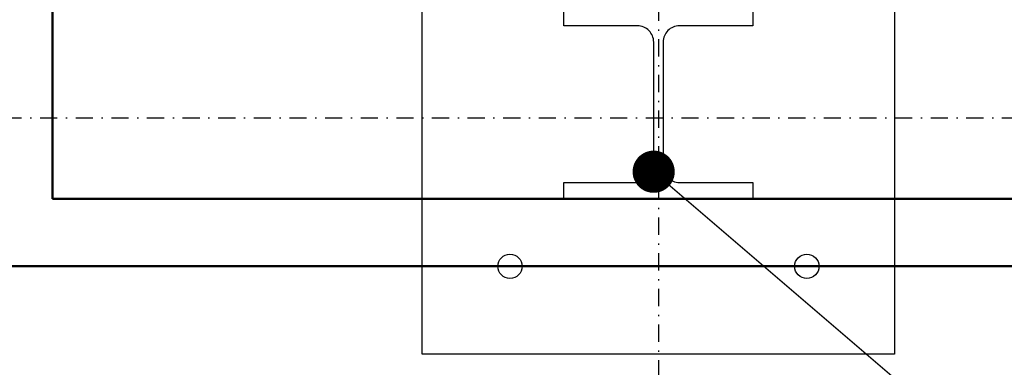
# Model space of a CAD drawing. Header units: centimetres. Extents: x 42630 to 130002, y 15 to 29179.
# Tile 9 of 159: x 50025 to 50098, y 4502 to 4528. Entities that reach past the tile are written whole.
import ezdxf

# ---------------------------------------------------------------- set-up
doc = ezdxf.new("R2010")
doc.units = ezdxf.units.CM
doc.header["$LTSCALE"] = 0.01
doc.linetypes.add('DASHDOT2', pattern=[12.7, 6.35, -3.175, 0, -3.175])
doc.layers.get('0').update_dxf_attribs({"color": 253})
for name, color, linetype in [('33 - linia 2', 253, 'Continuous'), ('A-ELEWACJE', 253, 'Continuous'), ('A-Grid', 253, 'DASHDOT2'), ('OPIS_K_WYK', 253, 'Continuous')]:
    doc.layers.add(name, color=color, linetype=linetype)
doc.layers.add('CKSCIANY_PRZEKR', color=253, linetype='Continuous', lineweight=50)
doc.layers.add('REV', color=253, linetype='Continuous', lineweight=40, plot=False)
doc.styles.get("Standard").update_dxf_attribs({"font": 'ic-simplex.shx', "width": 0.8})
doc.dimstyles.new('CADKON cm', dxfattribs={"dimscale": 10, "dimtxt": 2.5, "dimasz": 2.5, "dimexe": 1.8, "dimexo": 5, "dimgap": 0.6, "dimtad": 1, "dimrnd": 0.1, "dimtxsty": 'Standard', "dimblk1": 'OBLIQUE', "dimblk2": 'OBLIQUE', "dimsah": 1, "dimcen": 2.5, "dimadec": 1, "dimazin": 2, "dimtfac": 1, "dimtix": 1, "dimtmove": 2, "dimatfit": 3, "dimldrblk": 'OPEN30', "dimfxl": 5, "dimfxlon": 1, "dimtfill": 1, "dimtolj": 1, "dimarcsym": 0})

# ---------------------------------------------------------------- blocks, each defined once
blk = doc.blocks.new('A$7E8814A102C37C')
at = {"layer": 'A-Grid', "ltscale": 20}
blk.add_line((-237.5, -1667), (3157.5, -1667), dxfattribs=at)
blk.add_lwpolyline([(500, -130), (500, -1964.5)], dxfattribs=at)
blk = doc.blocks.new('A$7E8A9A372D53')
at = {"layer": '33 - linia 2'}
blk.add_lwpolyline([(5040, -12530), (5180, -12530), (5180, -12542), (5125.5, -12542, 0.414214), (5113.5, -12554), (5113.5, -12646, 0.414214), (5125.5, -12658), (5180, -12658), (5180, -12670), (5040, -12670), (5040, -12658), (5094.5, -12658, 0.414214), (5106.5, -12646), (5106.5, -12554, 0.414214), (5094.5, -12542), (5040, -12542)], format="xyb", close=True, dxfattribs=at)
blk = doc.blocks.new('_OBLIQUE')
at = {"color": 0, "linetype": 'ByBlock'}
blk.add_line((-0.5, -0.5), (0.5, 0.5), dxfattribs=at)
blk = doc.blocks.new('A$7E8A16153526364')
at = {"layer": '33 - linia 2'}
blk.add_lwpolyline([(-25285, -12435), (-24935, -12435), (-24935, -12785), (-25285, -12785)], close=True, dxfattribs=at)
for centre in [(-25220, -12720), (-25000, -12720)]:
    blk.add_circle(centre, 9, dxfattribs=at)

msp = doc.modelspace()

# ---------------------------------------------------------------- linework, layer by layer
at = {"layer": 'CKSCIANY_PRZEKR'}
for p, q in [((50117.929, 4514.604), (50027.929, 4514.604)), ((50122.929, 4509.604), (50022.929, 4509.604))]:
    msp.add_line(p, q, dxfattribs=at)
msp.add_lwpolyline([(50022.929, 4509.604), (50022.929, 4528.604), (50027.929, 4528.604), (50027.929, 4514.604)], dxfattribs=at)

# ---------------------------------------------------------------- block references
at = {"layer": 'A-ELEWACJE', "xscale": 0.1, "yscale": 0.1, "zscale": 0.1}
msp.add_blockref('A$7E8A16153526364', (52583.82, 5781.604), dxfattribs=at)
at = {"layer": 'A-Grid', "lineweight": -3}
msp.add_blockref('A$7E8814A102C37C', (49572.82, 6187.604), dxfattribs=at)
at = {"layer": 'REV', "xscale": 0.1, "yscale": 0.1, "zscale": 0.1}
msp.add_blockref('A$7E8A9A372D53', (49561.82, 5781.604), dxfattribs=at)

# ---------------------------------------------------------------- leaders
at = {"layer": 'OPIS_K_WYK', "ltscale": 0.5}
msp.add_leader([(50072.47, 4516.604), (50133.334, 4464.54)], dimstyle='CADKON cm', override={"dimscale": 5, "dimldrblk": 'DotSmall'}, dxfattribs=at)

doc.saveas('drawing.dxf')
